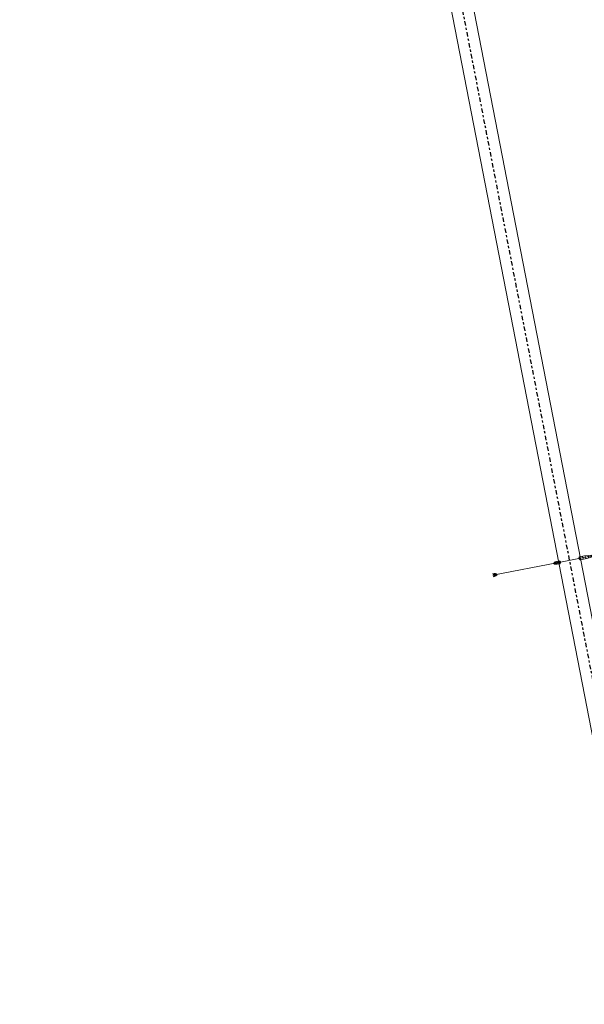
# Model space of a CAD drawing. Extents: x 4534497 to 4534598, y 5622071 to 5622343.
# Tile 14 of 44: x 4534533 to 4534558, y 5622166 to 5622210. Entities that reach past the tile are written whole.
import ezdxf

# ---------------------------------------------------------------- set-up
doc = ezdxf.new("R2010")
doc.units = 0
doc.linetypes.add('LT00000', pattern=[0])
doc.linetypes.add('LT00008', pattern=[0.42, 0.2, -0.1, 0.02, -0.1])
for name, color, linetype, lineweight, true_color in [('AB_STATIONEN_QUERVERBINDER', 18, 'LT00000', 5, 0x000000), ('ACHSEN', 18, 'LT00000', 5, 0x000000), ('GLEISE', 18, 'LT00000', 5, 0x000000), ('QV', 18, 'LT00000', 5, 0x000000), ('SV', 18, 'LT00000', 5, 0x000000)]:
    doc.layers.add(name, color=color, linetype=linetype, lineweight=lineweight, true_color=true_color)

# ---------------------------------------------------------------- blocks, each defined once
blk = doc.blocks.new('SYMB1')
at = {"color": 0, "linetype": 'ByBlock', "lineweight": -2, "flags": 128}
blk.add_lwpolyline([(0, -0.021257), (-0.015712, 0), (0.010166, 0.012015), (0, -0.021257)], close=True, dxfattribs=at)
blk = doc.blocks.new('SYMB7004')
at = {"color": 0, "linetype": 'ByBlock', "lineweight": -2}
for p, q in [((0, -0.725954), (0, 0.724046)), ((-0.096024, 0.70408), (0.096024, 0.70408)), ((-0.091238, 0.68408), (0.091238, 0.68408)), ((-0.077867, 0.66408), (0.077867, 0.66408)), ((-0.056809, 0.64408), (0.056809, 0.64408)), ((-0.004751, -0.62595), (0.004751, -0.62595)), ((-0.096194, -0.70595), (0.096194, -0.70595)), ((-0.091711, -0.68595), (0.091711, -0.68595)), ((-0.078522, -0.66595), (0.078522, -0.66595)), ((-0.058173, -0.64595), (0.058173, -0.64595)), ((-0.1, -0.72595), (0.1, -0.72595))]:
    blk.add_line(p, q, dxfattribs=at)
at = {"color": 0, "linetype": 'ByBlock', "lineweight": -2, "flags": 128}
for points in [[(-0.1, 0.724046), (-0.093959, 0.689854), (-0.076591, 0.659789), (-0.049989, 0.637475), (-0.017361, 0.625602), (0.017361, 0.625602), (0.049989, 0.637475), (0.076591, 0.659789), (0.093959, 0.689854), (0.1, 0.724046)], [(-0.1, -0.725954), (-0.093969, -0.691752), (-0.076604, -0.661675), (-0.05, -0.639351), (-0.017365, -0.627473), (0.017365, -0.627473), (0.05, -0.639351), (0.076604, -0.661675), (0.093969, -0.691752), (0.1, -0.725954)]]:
    blk.add_lwpolyline(points, dxfattribs=at)

msp = doc.modelspace()

# ---------------------------------------------------------------- linework, layer by layer
at = {"layer": 'ACHSEN', "color": 34, "linetype": 'LT00008', "lineweight": 25, "true_color": 0x954a00, "flags": 128}
msp.add_lwpolyline([(4534561.452, 5622110.376), (4534561.691, 5622110.962), (4534561.923, 5622111.55), (4534562.148, 5622112.142), (4534562.365, 5622112.736), (4534562.574, 5622113.332), (4534562.776, 5622113.932), (4534562.97, 5622114.534), (4534563.161, 5622115.15), (4534563.299, 5622115.621), (4534563.429, 5622116.093), (4534563.551, 5622116.567), (4534563.665, 5622117.044), (4534563.772, 5622117.522), (4534563.871, 5622118.002), (4534563.962, 5622118.483), (4534564.045, 5622118.966), (4534564.12, 5622119.45), (4534564.188, 5622119.935), (4534564.247, 5622120.421), (4534564.287, 5622120.786), (4534564.827, 5622126.109), (4534565.42, 5622131.949), (4534565.664, 5622134.352), (4534565.721, 5622134.95), (4534565.769, 5622135.548), (4534565.81, 5622136.146), (4534565.843, 5622136.745), (4534565.867, 5622137.345), (4534565.884, 5622137.945), (4534565.893, 5622138.544), (4534565.894, 5622139.144), (4534565.886, 5622139.744), (4534565.871, 5622140.344), (4534565.848, 5622140.944), (4534565.817, 5622141.543), (4534565.777, 5622142.142), (4534565.73, 5622142.74), (4534565.675, 5622143.337), (4534565.612, 5622143.934), (4534565.541, 5622144.53), (4534565.462, 5622145.124), (4534565.375, 5622145.718), (4534565.28, 5622146.31), (4534565.177, 5622146.902), (4534565.066, 5622147.49), (4534533.843, 5622308.014), (4534533.753, 5622308.496), (4534533.671, 5622308.979), (4534533.597, 5622309.463), (4534533.532, 5622309.949), (4534533.474, 5622310.435), (4534533.424, 5622310.922), (4534533.381, 5622311.41), (4534533.347, 5622311.899), (4534533.321, 5622312.388), (4534533.303, 5622312.878), (4534533.293, 5622313.368), (4534533.291, 5622313.734), (4534533.295, 5622314.367), (4534533.306, 5622314.999), (4534533.326, 5622315.631), (4534533.354, 5622316.263), (4534533.39, 5622316.895), (4534533.434, 5622317.526), (4534533.485, 5622318.156), (4534533.547, 5622318.799)], dxfattribs=at)
at = {"layer": 'GLEISE', "color": 18, "lineweight": 18, "true_color": 0x000000, "flags": 128}
for points in [[(4534560.99, 5622110.569), (4534561.227, 5622111.148), (4534561.457, 5622111.731), (4534561.679, 5622112.316), (4534561.894, 5622112.904), (4534562.101, 5622113.495), (4534562.301, 5622114.088), (4534562.494, 5622114.684), (4534562.682, 5622115.295), (4534562.818, 5622115.757), (4534562.946, 5622116.222), (4534563.066, 5622116.688), (4534563.178, 5622117.156), (4534563.283, 5622117.627), (4534563.38, 5622118.098), (4534563.47, 5622118.572), (4534563.552, 5622119.047), (4534563.626, 5622119.523), (4534563.692, 5622120), (4534563.75, 5622120.478), (4534563.789, 5622120.836), (4534564.33, 5622126.159), (4534564.923, 5622131.999), (4534565.167, 5622134.403), (4534565.223, 5622134.993), (4534565.271, 5622135.585), (4534565.311, 5622136.177), (4534565.343, 5622136.769), (4534565.368, 5622137.362), (4534565.384, 5622137.955), (4534565.393, 5622138.548), (4534565.394, 5622139.142), (4534565.386, 5622139.735), (4534565.371, 5622140.328), (4534565.348, 5622140.921), (4534565.317, 5622141.514), (4534565.279, 5622142.106), (4534565.232, 5622142.697), (4534565.177, 5622143.288), (4534565.115, 5622143.878), (4534565.045, 5622144.467), (4534564.966, 5622145.055), (4534564.88, 5622145.642), (4534564.787, 5622146.228), (4534564.685, 5622146.813), (4534564.576, 5622147.395), (4534533.352, 5622307.919), (4534533.261, 5622308.408), (4534533.178, 5622308.899), (4534533.103, 5622309.392), (4534533.036, 5622309.885), (4534532.977, 5622310.38), (4534532.926, 5622310.875), (4534532.883, 5622311.372), (4534532.848, 5622311.868), (4534532.822, 5622312.366), (4534532.803, 5622312.864), (4534532.793, 5622313.361), (4534532.791, 5622313.734), (4534532.795, 5622314.373), (4534532.807, 5622315.012), (4534532.827, 5622315.65), (4534532.855, 5622316.288), (4534532.891, 5622316.926), (4534532.935, 5622317.563), (4534532.987, 5622318.2), (4534533.049, 5622318.849)], [(4534561.914, 5622110.184), (4534562.155, 5622110.776), (4534562.39, 5622111.37), (4534562.616, 5622111.967), (4534562.836, 5622112.567), (4534563.047, 5622113.17), (4534563.251, 5622113.775), (4534563.447, 5622114.383), (4534563.64, 5622115.006), (4534563.78, 5622115.484), (4534563.912, 5622115.964), (4534564.036, 5622116.446), (4534564.152, 5622116.931), (4534564.261, 5622117.417), (4534564.362, 5622117.905), (4534564.454, 5622118.394), (4534564.539, 5622118.885), (4534564.615, 5622119.377), (4534564.684, 5622119.87), (4534564.744, 5622120.365), (4534564.784, 5622120.735), (4534565.324, 5622126.058), (4534565.917, 5622131.898), (4534566.162, 5622134.302), (4534566.219, 5622134.906), (4534566.268, 5622135.51), (4534566.309, 5622136.116), (4534566.342, 5622136.721), (4534566.367, 5622137.327), (4534566.384, 5622137.934), (4534566.393, 5622138.541), (4534566.394, 5622139.147), (4534566.386, 5622139.754), (4534566.371, 5622140.36), (4534566.347, 5622140.966), (4534566.316, 5622141.572), (4534566.276, 5622142.178), (4534566.228, 5622142.782), (4534566.172, 5622143.387), (4534566.109, 5622143.99), (4534566.037, 5622144.592), (4534565.957, 5622145.194), (4534565.869, 5622145.794), (4534565.773, 5622146.393), (4534565.669, 5622146.991), (4534565.557, 5622147.586), (4534534.333, 5622308.11), (4534534.245, 5622308.583), (4534534.165, 5622309.058), (4534534.092, 5622309.534), (4534534.028, 5622310.012), (4534533.971, 5622310.49), (4534533.921, 5622310.969), (4534533.88, 5622311.449), (4534533.846, 5622311.93), (4534533.821, 5622312.411), (4534533.803, 5622312.892), (4534533.793, 5622313.374), (4534533.791, 5622313.735), (4534533.795, 5622314.361), (4534533.806, 5622314.987), (4534533.826, 5622315.613), (4534533.853, 5622316.238), (4534533.889, 5622316.863), (4534533.932, 5622317.488), (4534533.984, 5622318.112), (4534534.044, 5622318.748)]]:
    msp.add_lwpolyline(points, dxfattribs=at)

# ---------------------------------------------------------------- block references
at = {"layer": 'AB_STATIONEN_QUERVERBINDER', "color": 18, "true_color": 0x000000, "xscale": 0.001, "yscale": 0.001, "zscale": 0.001}
msp.add_blockref('SYMB1', (4534557.558, 5622186.089), dxfattribs=at)
at = {"layer": 'QV', "color": 18, "true_color": 0x000000, "xscale": 0.68, "zscale": 0.68, "rotation": 101.00727}
for p, yscale in [((4534562.471, 5622187.045), 6.25), ((4534555.571, 5622185.703), 2.075)]:
    msp.add_blockref('SYMB7004', p, dxfattribs=dict(at, yscale=yscale))
at = {"layer": 'SV', "color": 18, "true_color": 0x000000, "xscale": 0.68, "yscale": 0.68, "zscale": 0.68, "rotation": 101.00727}
msp.add_blockref('SYMB7004', (4534557.558, 5622186.089), dxfattribs=at)

doc.saveas('drawing.dxf')
